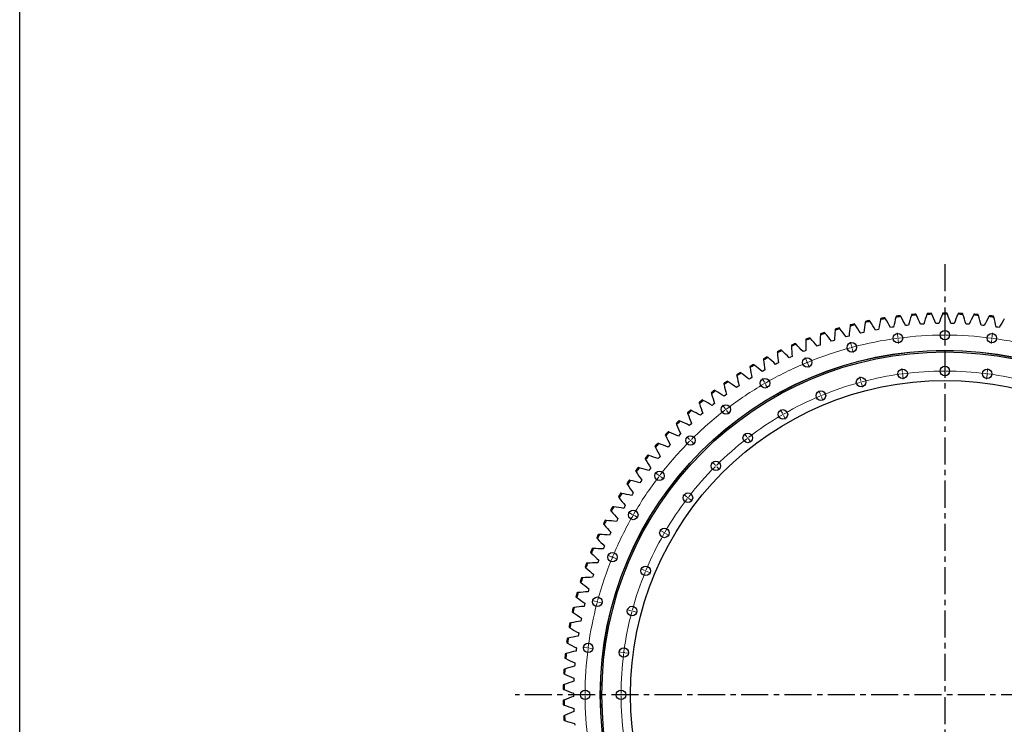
# Model space of a CAD drawing. Header units: millimetres. Extents: x -1531 to 14603, y 23232 to 35425.
# Tile 2 of 17: x -1531 to 2512, y 26120 to 29014. Entities that reach past the tile are written whole.
import ezdxf

# ---------------------------------------------------------------- set-up
doc = ezdxf.new("R2010")
doc.units = ezdxf.units.MM
doc.header["$LTSCALE"] = 50
doc.linetypes.add('CENTER', pattern=[10.16, 6.35, -1.27, 1.27, -1.27])

msp = doc.modelspace()

# ---------------------------------------------------------------- linework, layer by layer
at = {"linetype": 'CENTER', "ltscale": 0.35}
for p, q in [((2268.1, 28010), (2268.1, 24472.5)), ((4032.2, 26241.2), (503.9, 26241.2))]:
    msp.add_line(p, q, dxfattribs=at)
at = {"color": 7, "linetype": 'Continuous', "lineweight": 25}
for p, q in [((1989.6, 27740.8), (1983.3, 27739.5)), ((1996, 27741.9), (1989.6, 27740.8)), ((2051, 27750.9), (2044.6, 27749.9)), ((2057.4, 27751.7), (2051, 27750.9)), ((2112.8, 27758.5), (2106.3, 27757.8)), ((2119.2, 27759.1), (2112.8, 27758.5)), ((2174.8, 27763.6), (2168.3, 27763.1)), ((2181.3, 27763.9), (2174.8, 27763.6)), ((2237, 27766.1), (2230.5, 27765.9)), ((2243.4, 27766.2), (2237, 27766.1)), ((2299.2, 27766.1), (2292.7, 27766.2)), ((2305.7, 27765.9), (2299.2, 27766.1)), ((2361.4, 27763.6), (2354.9, 27763.9)), ((2367.8, 27763.1), (2361.4, 27763.6)), ((2423.4, 27758.5), (2416.9, 27759.1)), ((2429.8, 27757.8), (2423.4, 27758.5)), ((2485.1, 27750.9), (2478.7, 27751.7)), ((2491.5, 27749.9), (2485.1, 27750.9)), ((1808.6, 27695.6), (1802.5, 27693.5)), ((1814.8, 27697.4), (1808.6, 27695.6)), ((1868.3, 27713.1), (1862.1, 27711.3)), ((1874.6, 27714.7), (1868.3, 27713.1)), ((1928.7, 27728.2), (1922.4, 27726.7)), ((1935, 27729.5), (1928.7, 27728.2)), ((1697.6, 27655.7), (1691.6, 27653.3)), ((1749.7, 27675.6), (1743.6, 27673.3)), ((1755.8, 27677.7), (1749.7, 27675.6)), ((1634.5, 27628.6), (1628.6, 27625.8)), ((1640.4, 27631.2), (1634.5, 27628.6)), ((1691.6, 27653.3), (1685.6, 27650.8)), ((1529.2, 27575.4), (1523.5, 27572.3)), ((1578.4, 27601.6), (1572.7, 27598.6)), ((1584.2, 27604.5), (1578.4, 27601.6)), ((1469.8, 27540.9), (1464.4, 27537.4)), ((1475.4, 27544.2), (1469.8, 27540.9)), ((1523.5, 27572.3), (1517.9, 27569.1)), ((1417.5, 27507.2), (1412.2, 27503.5)), ((1422.9, 27510.8), (1417.5, 27507.2)), ((1366.6, 27471.5), (1361.4, 27467.6)), ((1371.8, 27475.2), (1366.6, 27471.5)), ((1317.1, 27433.7), (1312.1, 27429.6)), ((1322.2, 27437.6), (1317.1, 27433.7)), ((1269.3, 27393.9), (1264.4, 27389.6)), ((1274.2, 27398.1), (1269.3, 27393.9)), ((1223.1, 27352.2), (1218.4, 27347.7)), ((1227.9, 27356.6), (1223.1, 27352.2)), ((1178.6, 27308.6), (1174.2, 27304)), ((1183.2, 27313.2), (1178.6, 27308.6)), ((1136, 27263.3), (1131.7, 27258.5)), ((1140.4, 27268.1), (1136, 27263.3)), ((1095.3, 27216.3), (1091.2, 27211.3)), ((1099.5, 27221.2), (1095.3, 27216.3)), ((1060.5, 27172.7), (1056.5, 27167.6)), ((1056.5, 27167.6), (1052.6, 27162.5)), ((1019.7, 27117.5), (1016, 27112.1)), ((1023.5, 27122.7), (1019.7, 27117.5)), ((985, 27065.8), (981.6, 27060.3)), ((988.6, 27071.2), (985, 27065.8)), ((952.4, 27012.8), (949.2, 27007.2)), ((955.8, 27018.3), (952.4, 27012.8)), ((922, 26958.5), (919.1, 26952.7)), ((925.2, 26964.2), (922, 26958.5)), ((893.9, 26903), (891.2, 26897.1)), ((896.8, 26908.8), (893.9, 26903)), ((868.1, 26846.4), (865.6, 26840.4)), ((870.7, 26852.3), (868.1, 26846.4)), ((844.5, 26788.8), (842.3, 26782.7)), ((846.9, 26794.8), (844.5, 26788.8)), ((823.4, 26730.3), (821.4, 26724.1)), ((825.5, 26736.4), (823.4, 26730.3)), ((804.6, 26670.9), (802.9, 26664.7)), ((806.6, 26677.1), (804.6, 26670.9)), ((788.3, 26610.9), (786.8, 26604.6)), ((790, 26617.1), (788.3, 26610.9)), ((774.5, 26550.2), (773.3, 26543.8)), ((775.9, 26556.5), (774.5, 26550.2)), ((763.1, 26489), (762.2, 26482.6)), ((764.3, 26495.4), (763.1, 26489)), ((754.3, 26427.4), (753.6, 26421)), ((755.1, 26433.9), (754.3, 26427.4)), ((747.9, 26365.5), (747.5, 26359.1)), ((748.6, 26372), (747.9, 26365.5)), ((744.1, 26303.4), (744, 26297)), ((744.5, 26309.9), (744.1, 26303.4)), ((742.9, 26247.7), (742.9, 26241.2)), ((742.9, 26241.2), (742.9, 26234.7)), ((744, 26185.5), (744.1, 26179)), ((744.1, 26179), (744.5, 26172.5)), ((747.5, 26123.4), (747.9, 26116.9))]:
    msp.add_line(p, q, dxfattribs=at)
at = {"color": 0, "linetype": 'Continuous', "lineweight": 18}
for p, q in [((2268.1, 27723.7), (2268.1, 27740.7)), ((2074.6, 27711), (2072.3, 27727.9)), ((2075.2, 27706.1), (2074.9, 27708.6)), ((2075.2, 27706.1), (2075.5, 27703.6)), ((2075.9, 27701.1), (2078.1, 27684.3)), ((2268.1, 27718.7), (2268.1, 27721.2)), ((2268.1, 27718.7), (2268.1, 27716.2)), ((2268.1, 27713.7), (2268.1, 27696.7)), ((2460.3, 27701.1), (2458.1, 27684.3)), ((2460.9, 27706.1), (2460.6, 27703.6)), ((2460.9, 27706.1), (2461.3, 27708.6)), ((2461.6, 27711), (2463.8, 27727.9)), ((1884.4, 27673.2), (1880, 27689.6)), ((1885.7, 27668.4), (1885, 27670.8)), ((1885.7, 27668.4), (1886.3, 27666)), ((1887, 27663.5), (1891.4, 27647.1)), ((1700.7, 27610.9), (1694.2, 27626.6)), ((1702.7, 27606.3), (1701.7, 27608.6)), ((1702.7, 27606.3), (1703.6, 27603.9)), ((1704.6, 27601.6), (1711.1, 27585.9)), ((2093.8, 27564.8), (2091.6, 27581.7)), ((2268.1, 27576.2), (2268.1, 27593.2)), ((2442.3, 27564.8), (2444.5, 27581.7)), ((1526.8, 27525.1), (1518.3, 27539.8)), ((1922.5, 27530.7), (1918.1, 27547.2)), ((2094.5, 27559.8), (2094.1, 27562.3)), ((2094.5, 27559.8), (2094.8, 27557.4)), ((2095.1, 27554.9), (2097.3, 27538)), ((2268.1, 27571.2), (2268.1, 27573.7)), ((2268.1, 27571.2), (2268.1, 27568.7)), ((2268.1, 27566.2), (2268.1, 27549.2)), ((2441, 27554.9), (2438.8, 27538)), ((2441.7, 27559.8), (2441.3, 27557.4)), ((2441.7, 27559.8), (2442, 27562.3)), ((1529.3, 27520.8), (1528.1, 27522.9)), ((1529.3, 27520.8), (1530.6, 27518.6)), ((1531.8, 27516.4), (1540.3, 27501.7)), ((1923.8, 27525.9), (1923.2, 27528.3)), ((1923.8, 27525.9), (1924.5, 27523.5)), ((1925.1, 27521.1), (1929.5, 27504.6)), ((1757.2, 27474.6), (1750.7, 27490.3)), ((1759.1, 27470), (1758.1, 27472.3)), ((1759.1, 27470), (1760.1, 27467.7)), ((1761, 27465.4), (1767.5, 27449.7)), ((1365.6, 27417.4), (1355.2, 27430.9)), ((1368.6, 27413.4), (1367.1, 27415.4)), ((1368.6, 27413.4), (1370.1, 27411.4)), ((1371.7, 27409.4), (1382, 27395.9)), ((1600.6, 27397.4), (1592.1, 27412.1)), ((1603.1, 27393), (1601.8, 27395.2)), ((1603.1, 27393), (1604.3, 27390.9)), ((1605.6, 27388.7), (1614.1, 27374)), ((1219.8, 27289.5), (1207.8, 27301.5)), ((1455.4, 27300.3), (1445, 27313.8)), ((1458.4, 27296.4), (1456.9, 27298.4)), ((1458.4, 27296.4), (1459.9, 27294.4)), ((1461.5, 27292.4), (1471.8, 27278.9)), ((1223.3, 27286), (1221.6, 27287.7)), ((1223.3, 27286), (1225.1, 27284.2)), ((1226.9, 27282.4), (1238.9, 27270.4)), ((1324.1, 27185.2), (1312.1, 27197.2)), ((1327.6, 27181.7), (1325.9, 27183.4)), ((1327.6, 27181.7), (1329.4, 27179.9)), ((1331.2, 27178.1), (1343.2, 27166.1)), ((1091.9, 27143.7), (1078.4, 27154.1)), ((1095.9, 27140.7), (1093.9, 27142.2)), ((1095.9, 27140.7), (1097.9, 27139.1)), ((1099.9, 27137.6), (1113.3, 27127.3)), ((1208.9, 27053.9), (1195.5, 27064.3)), ((1212.9, 27050.9), (1210.9, 27052.4)), ((1212.9, 27050.9), (1214.9, 27049.3)), ((1216.9, 27047.8), (1230.4, 27037.5)), ((984.2, 26982.5), (969.5, 26991)), ((988.5, 26980), (986.4, 26981.2)), ((988.5, 26980), (990.7, 26978.7)), ((992.9, 26977.5), (1007.6, 26969)), ((1111.9, 26908.7), (1097.2, 26917.2)), ((1116.3, 26906.2), (1114.1, 26907.5)), ((1116.3, 26906.2), (1118.4, 26905)), ((1120.6, 26903.7), (1135.3, 26895.2)), ((898.4, 26808.5), (882.7, 26815.1)), ((903, 26806.6), (900.7, 26807.6)), ((903, 26806.6), (905.4, 26805.7)), ((907.7, 26804.7), (923.4, 26798.2)), ((1034.7, 26752.1), (1019, 26758.6)), ((1039.3, 26750.2), (1037, 26751.1)), ((1039.3, 26750.2), (1041.6, 26749.2)), ((1043.9, 26748.3), (1059.6, 26741.8)), ((836.1, 26624.9), (819.7, 26629.3)), ((840.9, 26623.6), (838.5, 26624.3)), ((840.9, 26623.6), (843.3, 26623)), ((845.7, 26622.3), (862.2, 26617.9)), ((978.6, 26586.7), (962.1, 26591.1)), ((983.4, 26585.4), (981, 26586.1)), ((983.4, 26585.4), (985.8, 26584.8)), ((988.2, 26584.2), (1004.6, 26579.8)), ((798.3, 26434.7), (781.4, 26436.9)), ((803.2, 26434.1), (800.7, 26434.4)), ((803.2, 26434.1), (805.7, 26433.7)), ((808.2, 26433.4), (825, 26431.2)), ((944.5, 26415.5), (927.6, 26417.7)), ((949.5, 26414.8), (947, 26415.1)), ((949.5, 26414.8), (951.9, 26414.5)), ((954.4, 26414.2), (971.3, 26411.9)), ((785.6, 26241.2), (768.6, 26241.2)), ((790.6, 26241.2), (788.1, 26241.2)), ((790.6, 26241.2), (793.1, 26241.2)), ((795.6, 26241.2), (812.6, 26241.2)), ((933.1, 26241.2), (916.1, 26241.2)), ((938.1, 26241.2), (935.6, 26241.2)), ((938.1, 26241.2), (940.6, 26241.2)), ((943.1, 26241.2), (960.1, 26241.2))]:
    msp.add_line(p, q, dxfattribs=at)
msp.add_lwpolyline([(-1531.1, 35424.6), (14603.4, 35424.6), (14603.4, 23231.9), (-1531.1, 23231.9)], close=True)
at = {"color": 7, "linetype": 'Continuous', "lineweight": 25}
for centre, radius in [((2268.1, 27718.7), 19.5), ((2075.2, 27706.1), 19.5), ((2460.9, 27706.1), 19.5), ((2268.1, 26241.2), 1415), ((2268.1, 26241.2), 1414.5), ((1885.7, 27668.4), 19.5), ((2268.1, 26241.2), 1408.5), ((1702.7, 27606.3), 19.5), ((2094.5, 27559.8), 19.5), ((2268.1, 27571.2), 19.5), ((2441.7, 27559.8), 19.5), ((1529.3, 27520.8), 19.5), ((1923.8, 27525.9), 19.5), ((2268.1, 26241.2), 1291), ((1759.1, 27470), 19.5), ((1368.6, 27413.4), 19.5), ((1603.1, 27393), 19.5), ((1223.3, 27286), 19.5), ((1458.4, 27296.4), 19.5), ((1327.6, 27181.7), 19.5), ((1095.9, 27140.7), 19.5), ((1212.9, 27050.9), 19.5), ((988.5, 26980), 19.5), ((1116.3, 26906.2), 19.5), ((903, 26806.6), 19.5), ((1039.3, 26750.2), 19.5), ((840.9, 26623.6), 19.5), ((983.4, 26585.4), 19.5), ((803.2, 26434.1), 19.5), ((949.5, 26414.8), 19.5), ((790.6, 26241.2), 19.5), ((938.1, 26241.2), 19.5)]:
    msp.add_circle(centre, radius, dxfattribs=at)
for radius, start, end in [(1568, 101.3691, 102.0075), (1564, 98.9736, 99.7277), (1568, 99.0314, 99.6699), (1564, 96.636, 97.39), (1568, 96.6938, 97.3322), (1564, 94.2983, 95.0524), (1568, 94.3561, 94.9946), (1564, 91.9606, 92.7147), (1568, 92.0184, 92.6569), (1564, 89.623, 90.377), (1568, 89.6808, 90.3192), (1564, 87.2853, 88.0394), (1568, 87.3431, 87.9816), (1564, 84.9476, 85.7017), (1568, 85.0054, 85.6439), (1564, 82.61, 83.364), (1568, 82.6678, 83.3062), (1564, 105.9866, 106.7407), (1568, 106.0444, 106.6829), (1564, 103.6489, 104.403), (1568, 103.7067, 104.3452), (1564, 101.3113, 102.0653), (1568, 110.7197, 111.3582), (1564, 110.6619, 111.416), (1564, 108.3243, 109.0783), (1568, 108.3821, 109.0205), (1568, 115.3951, 116.0335), (1564, 115.3373, 116.0913), (1568, 113.0574, 113.6959), (1564, 112.9996, 113.7536), (1568, 117.7327, 118.3712), (1564, 117.6749, 118.429), (1568, 120.0704, 120.7088), (1564, 120.0126, 120.7666), (1568, 122.408, 123.0465), (1564, 122.3502, 123.1043), (1568, 124.7457, 125.3842), (1564, 124.6879, 125.442), (1568, 127.0834, 127.7218), (1564, 127.0256, 127.7796), (1568, 129.421, 130.0595), (1564, 129.3632, 130.1173), (1568, 131.7587, 132.3972), (1564, 131.7009, 132.4549), (1568, 134.0963, 134.7348), (1564, 134.0386, 134.7926), (1568, 136.434, 137.0725), (1564, 136.3762, 137.1303), (1568, 138.7717, 139.4101), (1564, 138.7139, 139.4679), (1568, 141.1093, 141.7478), (1564, 141.0515, 141.8056), (1568, 143.447, 144.0855), (1564, 143.3892, 144.1433), (1568, 145.7847, 146.4231), (1564, 145.7269, 146.4809), (1568, 148.1223, 148.7608), (1564, 148.0645, 148.8186), (1568, 150.46, 151.0985), (1564, 150.4022, 151.1562), (1568, 152.7976, 153.4361), (1564, 152.7399, 153.4939), (1568, 155.1353, 155.7738), (1564, 155.0775, 155.8316), (1568, 157.473, 158.1114), (1564, 157.4152, 158.1692), (1568, 159.8106, 160.4491), (1564, 159.7528, 160.5069), (1568, 162.1483, 162.7868), (1564, 162.0905, 162.8446), (1568, 164.486, 165.1244), (1564, 164.4282, 165.1822), (1568, 166.8236, 167.4621), (1564, 166.7658, 167.5199), (1568, 169.1613, 169.7998), (1564, 169.1035, 169.8575), (1568, 171.4989, 172.1374), (1564, 171.4412, 172.1952), (1568, 173.8366, 174.4751), (1564, 173.7788, 174.5329), (1568, 176.1743, 176.8127), (1564, 176.1165, 176.8705), (1568, 178.5119, 179.1504), (1564, 178.4541, 179.2082), (1568, 180.8496, 181.4881), (1564, 180.7918, 181.5459), (1568, 183.1873, 183.8257), (1564, 183.1295, 183.8835)]:
    msp.add_arc((2268.1, 26241.2), radius, start, end, dxfattribs=at)
at = {"color": 0, "linetype": 'Continuous', "lineweight": 18}
for radius, start, end in [(1477.5, 97.6939, 104.8061), (1477.5, 97.5, 97.5969), (1477.5, 97.4031, 97.5), (1477.5, 90.1939, 97.3061), (1477.5, 90, 90.0969), (1477.5, 89.9031, 90), (1477.5, 82.6939, 89.8061), (1477.5, 82.5, 82.5969), (1477.5, 82.4031, 82.5), (1477.5, 75.1939, 82.3061), (1477.5, 105.1939, 112.3061), (1477.5, 105, 105.0969), (1477.5, 104.9031, 105), (1477.5, 112.6939, 119.8061), (1477.5, 112.5, 112.5969), (1477.5, 112.4031, 112.5), (1330, 97.7154, 104.7846), (1330, 97.5, 97.6077), (1330, 97.3923, 97.5), (1330, 90.2154, 97.2846), (1330, 90, 90.1077), (1330, 89.8923, 90), (1330, 82.7154, 89.7846), (1330, 82.5, 82.6077), (1330, 82.3923, 82.5), (1330, 75.2154, 82.2846), (1477.5, 120.1939, 127.3061), (1477.5, 120, 120.0969), (1477.5, 119.9031, 120), (1330, 105.2154, 112.2846), (1330, 105, 105.1077), (1330, 104.8923, 105), (1330, 112.7154, 119.7846), (1330, 112.5, 112.6077), (1330, 112.3923, 112.5), (1477.5, 127.5, 127.5969), (1477.5, 127.4031, 127.5), (1477.5, 127.6939, 134.8061), (1330, 120.2154, 127.2846), (1330, 120, 120.1077), (1330, 119.8923, 120), (1330, 127.7154, 134.7846), (1330, 127.5, 127.6077), (1330, 127.3923, 127.5), (1477.5, 135.1939, 142.3061), (1477.5, 135, 135.0969), (1477.5, 134.9031, 135), (1330, 135.2154, 142.2846), (1330, 135, 135.1077), (1330, 134.8923, 135), (1477.5, 142.6939, 149.8061), (1477.5, 142.5, 142.5969), (1477.5, 142.4031, 142.5), (1330, 142.5, 142.6077), (1330, 142.3923, 142.5), (1330, 142.7154, 149.7846), (1477.5, 150.1939, 157.3061), (1477.5, 150, 150.0969), (1477.5, 149.9031, 150), (1330, 150.2154, 157.2846), (1330, 150, 150.1077), (1330, 149.8923, 150), (1477.5, 157.5, 157.5969), (1477.5, 157.4031, 157.5), (1477.5, 157.6939, 164.8061), (1330, 157.7154, 164.7846), (1330, 157.5, 157.6077), (1330, 157.3923, 157.5), (1477.5, 165.1939, 172.3061), (1477.5, 165, 165.0969), (1477.5, 164.9031, 165), (1330, 165.2154, 172.2846), (1330, 165, 165.1077), (1330, 164.8923, 165), (1477.5, 172.6939, 179.8061), (1477.5, 172.5, 172.5969), (1477.5, 172.4031, 172.5), (1330, 172.7154, 179.7846), (1330, 172.5, 172.6077), (1330, 172.3923, 172.5), (1477.5, 179.9031, 180), (1477.5, 180, 180.0969), (1330, 179.8923, 180), (1330, 180, 180.1077), (1477.5, 180.1939, 187.3061), (1330, 180.2154, 187.2846)]:
    msp.add_arc((2268.1, 26241.2), radius, start, end, dxfattribs=at)
at = {"color": 7, "linetype": 'Continuous', "lineweight": 25}
for points in [[(1961.3, 27774.8), (1960.5, 27776), (1959.8, 27777.2), (1959, 27778.5)], [(2003.8, 27782.7), (2001, 27769.2), (1998.4, 27755.5), (1996, 27741.9)], [(2004.7, 27786.9), (2004.4, 27785.5), (2004.1, 27784.1), (2003.8, 27782.7)], [(2024.1, 27786.1), (2023.4, 27787.3), (2022.7, 27788.5), (2021.9, 27789.8)], [(2044.6, 27749.9), (2038, 27762.1), (2031.1, 27774.1), (2024.1, 27786.1)], [(2066.9, 27792.2), (2063.5, 27778.8), (2060.4, 27765.3), (2057.4, 27751.7)], [(2068, 27796.4), (2067.6, 27795), (2067.3, 27793.6), (2066.9, 27792.2)], [(2087.3, 27794.7), (2086.7, 27796), (2086, 27797.3), (2085.3, 27798.5)], [(2106.3, 27757.8), (2100.2, 27770.2), (2093.9, 27782.5), (2087.3, 27794.7)], [(2130.3, 27799.1), (2126.4, 27785.8), (2122.7, 27772.5), (2119.2, 27759.1)], [(2131.6, 27803.3), (2131.2, 27801.9), (2130.7, 27800.5), (2130.3, 27799.1)], [(2150.9, 27800.8), (2150.2, 27802.1), (2149.6, 27803.4), (2149, 27804.7)], [(2168.3, 27763.1), (2162.7, 27775.8), (2156.9, 27788.3), (2150.9, 27800.8)], [(2194, 27803.5), (2189.5, 27790.3), (2185.3, 27777.1), (2181.3, 27763.9)], [(2195.4, 27807.5), (2194.9, 27806.2), (2194.5, 27804.8), (2194, 27803.5)], [(2214.6, 27804.3), (2214, 27805.6), (2213.4, 27806.9), (2212.8, 27808.2)], [(2230.5, 27765.9), (2225.4, 27778.8), (2220.1, 27791.6), (2214.6, 27804.3)], [(2257.8, 27805.2), (2252.8, 27792.2), (2248, 27779.2), (2243.4, 27766.2)], [(2259.3, 27809.2), (2258.8, 27807.9), (2258.3, 27806.5), (2257.8, 27805.2)], [(2278.4, 27805.2), (2277.8, 27806.5), (2277.3, 27807.9), (2276.8, 27809.2)], [(2292.7, 27766.2), (2288.1, 27779.2), (2283.4, 27792.2), (2278.4, 27805.2)], [(2321.6, 27804.3), (2316.1, 27791.6), (2310.8, 27778.8), (2305.7, 27765.9)], [(2323.3, 27808.2), (2322.7, 27806.9), (2322.2, 27805.6), (2321.6, 27804.3)], [(2342.1, 27803.5), (2341.7, 27804.8), (2341.2, 27806.2), (2340.8, 27807.5)], [(2354.9, 27763.9), (2350.9, 27777.1), (2346.6, 27790.3), (2342.1, 27803.5)], [(2385.3, 27800.8), (2379.3, 27788.3), (2373.4, 27775.8), (2367.8, 27763.1)], [(2387.2, 27804.7), (2386.5, 27803.4), (2385.9, 27802.1), (2385.3, 27800.8)], [(2405.8, 27799.1), (2405.4, 27800.5), (2405, 27801.9), (2404.6, 27803.3)], [(2416.9, 27759.1), (2413.4, 27772.5), (2409.7, 27785.8), (2405.8, 27799.1)], [(2448.8, 27794.7), (2442.3, 27782.5), (2435.9, 27770.2), (2429.8, 27757.8)], [(2450.8, 27798.5), (2450.2, 27797.3), (2449.5, 27796), (2448.8, 27794.7)], [(2469.2, 27792.2), (2468.9, 27793.6), (2468.5, 27795), (2468.2, 27796.4)], [(2478.7, 27751.7), (2475.8, 27765.3), (2472.6, 27778.8), (2469.2, 27792.2)], [(2512, 27786.1), (2505, 27774.1), (2498.2, 27762.1), (2491.5, 27749.9)], [(1817.6, 27738.9), (1816.4, 27725.1), (1815.5, 27711.3), (1814.8, 27697.4)], [(1817.9, 27743.2), (1817.8, 27741.8), (1817.7, 27740.4), (1817.6, 27738.9)], [(1837.3, 27744.7), (1836.5, 27745.9), (1835.6, 27747), (1834.7, 27748.1)], [(1862.1, 27711.3), (1854, 27722.6), (1845.8, 27733.7), (1837.3, 27744.7)], [(1879, 27756.1), (1877.3, 27742.3), (1875.8, 27728.5), (1874.6, 27714.7)], [(1879.6, 27760.3), (1879.4, 27758.9), (1879.2, 27757.5), (1879, 27756.1)], [(1899, 27761.1), (1898.2, 27762.2), (1897.4, 27763.4), (1896.5, 27764.6)], [(1922.4, 27726.7), (1914.8, 27738.2), (1907, 27749.7), (1899, 27761.1)], [(1941.2, 27770.7), (1938.9, 27757), (1936.8, 27743.3), (1935, 27729.5)], [(1941.9, 27774.9), (1941.6, 27773.5), (1941.4, 27772.1), (1941.2, 27770.7)], [(1983.3, 27739.5), (1976.1, 27751.4), (1968.8, 27763.2), (1961.3, 27774.8)], [(1697, 27701.5), (1697, 27700.1), (1697, 27698.7), (1697, 27697.2)], [(1697, 27697.2), (1697, 27683.4), (1697.2, 27669.5), (1697.6, 27655.7)], [(1716.2, 27704.6), (1715.2, 27705.7), (1714.3, 27706.7), (1713.3, 27707.8)], [(1743.6, 27673.3), (1734.6, 27683.9), (1725.5, 27694.3), (1716.2, 27704.6)], [(1756.9, 27719.3), (1756.3, 27705.5), (1755.9, 27691.6), (1755.8, 27677.7)], [(1757.1, 27723.6), (1757, 27722.2), (1756.9, 27720.7), (1756.9, 27719.3)], [(1776.4, 27725.9), (1775.4, 27727), (1774.5, 27728.1), (1773.6, 27729.2)], [(1802.5, 27693.5), (1793.9, 27704.5), (1785.2, 27715.3), (1776.4, 27725.9)], [(1598.8, 27654.8), (1597.7, 27655.7), (1596.7, 27656.7), (1595.6, 27657.7)], [(1628.6, 27625.8), (1618.8, 27635.6), (1608.9, 27645.3), (1598.8, 27654.8)], [(1637.9, 27677), (1638, 27675.6), (1638, 27674.2), (1638.1, 27672.7)], [(1638.1, 27672.7), (1638.6, 27658.9), (1639.4, 27645), (1640.4, 27631.2)], [(1657, 27680.9), (1656, 27681.9), (1655, 27682.9), (1654, 27684)], [(1685.6, 27650.8), (1676.2, 27661), (1666.7, 27671), (1657, 27680.9)], [(1523, 27620.9), (1523.2, 27619.5), (1523.3, 27618), (1523.5, 27616.6)], [(1523.5, 27616.6), (1525.2, 27602.8), (1527.1, 27589.1), (1529.2, 27575.4)], [(1541.7, 27626.3), (1540.6, 27627.2), (1539.5, 27628.2), (1538.4, 27629.1)], [(1572.7, 27598.6), (1562.5, 27608), (1552.2, 27617.2), (1541.7, 27626.3)], [(1579.9, 27650.1), (1580, 27648.7), (1580.1, 27647.3), (1580.2, 27645.8)], [(1580.2, 27645.8), (1581.3, 27632), (1582.7, 27618.2), (1584.2, 27604.5)], [(1467.3, 27589.3), (1467.6, 27587.9), (1467.8, 27586.5), (1468, 27585.1)], [(1468, 27585.1), (1470.3, 27571.4), (1472.7, 27557.8), (1475.4, 27544.2)], [(1485.8, 27595.5), (1484.7, 27596.4), (1483.5, 27597.3), (1482.4, 27598.2)], [(1517.9, 27569.1), (1507.3, 27578.1), (1496.6, 27586.9), (1485.8, 27595.5)], [(1413, 27555.6), (1413.3, 27554.2), (1413.6, 27552.8), (1413.9, 27551.3)], [(1413.9, 27551.3), (1416.7, 27537.8), (1419.7, 27524.2), (1422.9, 27510.8)], [(1431.2, 27562.5), (1430, 27563.3), (1428.9, 27564.2), (1427.7, 27565)], [(1464.4, 27537.4), (1453.4, 27545.9), (1442.4, 27554.3), (1431.2, 27562.5)], [(1360.1, 27519.6), (1360.5, 27518.2), (1360.8, 27516.8), (1361.1, 27515.4)], [(1361.1, 27515.4), (1364.5, 27502), (1368, 27488.6), (1371.8, 27475.2)], [(1378, 27527.2), (1376.8, 27528), (1375.6, 27528.8), (1374.4, 27529.6)], [(1412.2, 27503.5), (1400.9, 27511.6), (1389.5, 27519.5), (1378, 27527.2)], [(1308.7, 27481.5), (1309.1, 27480.1), (1309.5, 27478.7), (1309.9, 27477.4)], [(1309.9, 27477.4), (1313.8, 27464.1), (1317.9, 27450.8), (1322.2, 27437.6)], [(1326.3, 27489.9), (1325.1, 27490.6), (1323.8, 27491.4), (1322.6, 27492.1)], [(1361.4, 27467.6), (1349.8, 27475.2), (1338.1, 27482.6), (1326.3, 27489.9)], [(1258.9, 27441.3), (1259.4, 27440), (1259.8, 27438.6), (1260.3, 27437.3)], [(1260.3, 27437.3), (1264.7, 27424.1), (1269.4, 27411.1), (1274.2, 27398.1)], [(1276.1, 27450.4), (1274.9, 27451.1), (1273.6, 27451.8), (1272.4, 27452.5)], [(1312.1, 27429.6), (1300.2, 27436.7), (1288.2, 27443.7), (1276.1, 27450.4)], [(1210.8, 27399.2), (1211.3, 27397.8), (1211.8, 27396.5), (1212.4, 27395.2)], [(1212.4, 27395.2), (1217.3, 27382.2), (1222.5, 27369.3), (1227.9, 27356.6)], [(1227.6, 27408.9), (1226.4, 27409.6), (1225.1, 27410.2), (1223.8, 27410.9)], [(1264.4, 27389.6), (1252.3, 27396.2), (1240, 27402.7), (1227.6, 27408.9)], [(1164.5, 27355.1), (1165, 27353.8), (1165.6, 27352.4), (1166.2, 27351.1)], [(1166.2, 27351.1), (1171.7, 27338.4), (1177.3, 27325.8), (1183.2, 27313.2)], [(1180.9, 27365.5), (1179.6, 27366.1), (1178.3, 27366.7), (1177, 27367.3)], [(1218.4, 27347.7), (1206, 27353.8), (1193.5, 27359.8), (1180.9, 27365.5)], [(1120, 27309.1), (1120.6, 27307.8), (1121.2, 27306.6), (1121.8, 27305.3)], [(1121.8, 27305.3), (1127.8, 27292.8), (1134, 27280.4), (1140.4, 27268.1)], [(1135.9, 27320.3), (1134.6, 27320.8), (1133.3, 27321.3), (1131.9, 27321.9)], [(1174.2, 27304), (1161.5, 27309.6), (1148.8, 27315), (1135.9, 27320.3)], [(1077.4, 27261.4), (1078, 27260.2), (1078.7, 27258.9), (1079.4, 27257.6)], [(1079.4, 27257.6), (1085.9, 27245.4), (1092.6, 27233.2), (1099.5, 27221.2)], [(1092.8, 27273.2), (1091.5, 27273.7), (1090.1, 27274.1), (1088.8, 27274.6)], [(1131.7, 27258.5), (1118.9, 27263.6), (1105.9, 27268.5), (1092.8, 27273.2)], [(1036.7, 27212), (1037.5, 27210.8), (1038.2, 27209.5), (1038.9, 27208.3)], [(1051.7, 27224.4), (1050.4, 27224.8), (1049, 27225.2), (1047.6, 27225.7)], [(1091.2, 27211.3), (1078.1, 27215.8), (1065, 27220.2), (1051.7, 27224.4)], [(1012.6, 27174), (1011.3, 27174.3), (1009.9, 27174.7), (1008.5, 27175.1)], [(1052.6, 27162.5), (1039.3, 27166.5), (1026, 27170.3), (1012.6, 27174)], [(1038.9, 27208.3), (1045.9, 27196.3), (1053.1, 27184.5), (1060.5, 27172.7)], [(998.2, 27161), (998.9, 27159.8), (999.7, 27158.6), (1000.5, 27157.3)], [(1000.5, 27157.3), (1008, 27145.7), (1015.6, 27134.1), (1023.5, 27122.7)], [(961.7, 27108.4), (962.5, 27107.2), (963.3, 27106.1), (964.2, 27104.9)], [(964.2, 27104.9), (972.1, 27093.5), (980.2, 27082.3), (988.6, 27071.2)], [(975.6, 27122), (974.2, 27122.3), (972.8, 27122.6), (971.4, 27122.9)], [(1016, 27112.1), (1002.6, 27115.6), (989.2, 27118.9), (975.6, 27122)], [(927.4, 27054.4), (928.3, 27053.3), (929.2, 27052.1), (930, 27051)], [(930, 27051), (938.4, 27040), (947, 27029.1), (955.8, 27018.3)], [(940.8, 27068.5), (939.4, 27068.8), (938, 27069), (936.6, 27069.3)], [(981.6, 27060.3), (968, 27063.3), (954.4, 27066), (940.8, 27068.5)], [(908.2, 27013.7), (906.7, 27013.9), (905.3, 27014.1), (903.9, 27014.3)], [(949.2, 27007.2), (935.6, 27009.6), (921.9, 27011.7), (908.2, 27013.7)], [(895.4, 26999), (896.3, 26997.9), (897.2, 26996.8), (898.1, 26995.7)], [(898.1, 26995.7), (907, 26985.1), (916, 26974.5), (925.2, 26964.2)], [(865.6, 26942.4), (866.6, 26941.4), (867.5, 26940.3), (868.5, 26939.2)], [(868.5, 26939.2), (877.8, 26928.9), (887.2, 26918.8), (896.8, 26908.8)], [(877.8, 26957.6), (876.4, 26957.7), (874.9, 26957.9), (873.5, 26958)], [(919.1, 26952.7), (905.3, 26954.6), (891.6, 26956.2), (877.8, 26957.6)], [(849.7, 26900.3), (848.3, 26900.4), (846.9, 26900.4), (845.4, 26900.5)], [(891.2, 26897.1), (877.4, 26898.4), (863.6, 26899.4), (849.7, 26900.3)], [(838.2, 26884.6), (839.2, 26883.6), (840.2, 26882.6), (841.2, 26881.6)], [(841.2, 26881.6), (850.9, 26871.6), (860.7, 26861.9), (870.7, 26852.3)], [(813.1, 26825.8), (814.1, 26824.8), (815.2, 26823.8), (816.2, 26822.8)], [(816.2, 26822.8), (826.3, 26813.3), (836.6, 26804), (846.9, 26794.8)], [(824, 26841.9), (822.6, 26841.9), (821.1, 26841.9), (819.7, 26841.9)], [(865.6, 26840.4), (851.7, 26841.1), (837.9, 26841.6), (824, 26841.9)], [(790.5, 26765.9), (791.6, 26765), (792.6, 26764.1), (793.7, 26763.1)], [(800.7, 26782.5), (799.3, 26782.4), (797.8, 26782.4), (796.4, 26782.4)], [(842.3, 26782.7), (828.4, 26782.8), (814.6, 26782.8), (800.7, 26782.5)], [(793.7, 26763.1), (804.2, 26754), (814.8, 26745.1), (825.5, 26736.4)], [(770.3, 26705.2), (771.4, 26704.3), (772.5, 26703.4), (773.7, 26702.5)], [(773.7, 26702.5), (784.5, 26693.9), (795.5, 26685.4), (806.6, 26677.1)], [(779.9, 26722.2), (778.4, 26722.1), (777, 26722), (775.6, 26721.9)], [(821.4, 26724.1), (807.5, 26723.7), (793.7, 26723), (779.9, 26722.2)], [(761.5, 26661.1), (760.1, 26660.9), (758.6, 26660.8), (757.2, 26660.6)], [(802.9, 26664.7), (789.1, 26663.7), (775.3, 26662.5), (761.5, 26661.1)], [(786.8, 26604.6), (773.1, 26603), (759.3, 26601.3), (745.6, 26599.3)], [(752.6, 26643.8), (753.8, 26642.9), (754.9, 26642.1), (756.1, 26641.2)], [(756.1, 26641.2), (767.3, 26633), (778.6, 26625), (790, 26617.1)], [(737.5, 26581.6), (738.7, 26580.8), (739.8, 26580), (741, 26579.2)], [(741, 26579.2), (752.5, 26571.5), (764.2, 26563.9), (775.9, 26556.5)], [(745.6, 26599.3), (744.2, 26599.1), (742.8, 26598.9), (741.4, 26598.6)], [(732.3, 26536.9), (730.9, 26536.6), (729.5, 26536.3), (728, 26536.1)], [(773.3, 26543.8), (759.6, 26541.7), (745.9, 26539.4), (732.3, 26536.9)], [(762.2, 26482.6), (748.6, 26480), (735, 26477.1), (721.5, 26474)], [(724.9, 26518.9), (726.1, 26518.1), (727.3, 26517.4), (728.5, 26516.6)], [(728.5, 26516.6), (740.3, 26509.4), (752.2, 26502.3), (764.3, 26495.4)], [(714.8, 26455.7), (716.1, 26455), (717.3, 26454.3), (718.6, 26453.6)], [(721.5, 26474), (720.1, 26473.7), (718.7, 26473.3), (717.3, 26473)], [(718.6, 26453.6), (730.7, 26446.8), (742.9, 26440.2), (755.1, 26433.9)], [(713.3, 26410.7), (711.9, 26410.3), (710.5, 26409.9), (709.1, 26409.6)], [(753.6, 26421), (740.1, 26417.8), (726.7, 26414.4), (713.3, 26410.7)], [(707.4, 26392.2), (708.6, 26391.5), (709.9, 26390.9), (711.2, 26390.2)], [(711.2, 26390.2), (723.5, 26383.9), (736, 26377.9), (748.6, 26372)], [(702.5, 26328.4), (703.8, 26327.8), (705.1, 26327.2), (706.4, 26326.6)], [(707.7, 26347.1), (706.3, 26346.7), (704.9, 26346.3), (703.6, 26345.8)], [(706.4, 26326.6), (719, 26320.8), (731.7, 26315.3), (744.5, 26309.9)], [(747.5, 26359.1), (734.2, 26355.3), (720.9, 26351.3), (707.7, 26347.1)], [(704.6, 26283.4), (703.3, 26282.9), (701.9, 26282.4), (700.6, 26281.9)], [(744, 26297), (730.8, 26292.7), (717.7, 26288.1), (704.6, 26283.4)], [(700.2, 26264.5), (701.6, 26263.9), (702.9, 26263.4), (704.2, 26262.8)], [(704.2, 26262.8), (717.1, 26257.6), (730, 26252.5), (742.9, 26247.7)], [(704.2, 26219.6), (702.9, 26219.1), (701.6, 26218.5), (700.2, 26218)], [(700.6, 26200.5), (701.9, 26200), (703.3, 26199.5), (704.6, 26199)], [(742.9, 26234.7), (730, 26229.9), (717.1, 26224.9), (704.2, 26219.6)], [(704.6, 26199), (717.7, 26194.3), (730.8, 26189.8), (744, 26185.5)], [(744.5, 26172.5), (731.7, 26167.2), (719, 26161.6), (706.4, 26155.8)], [(706.4, 26155.8), (705.1, 26155.2), (703.8, 26154.6), (702.5, 26154)], [(703.6, 26136.6), (704.9, 26136.2), (706.3, 26135.7), (707.7, 26135.3)], [(707.7, 26135.3), (720.9, 26131.1), (734.2, 26127.1), (747.5, 26123.4)]]:
    msp.add_open_spline(points, degree=3, dxfattribs=at)

doc.saveas('drawing.dxf')
